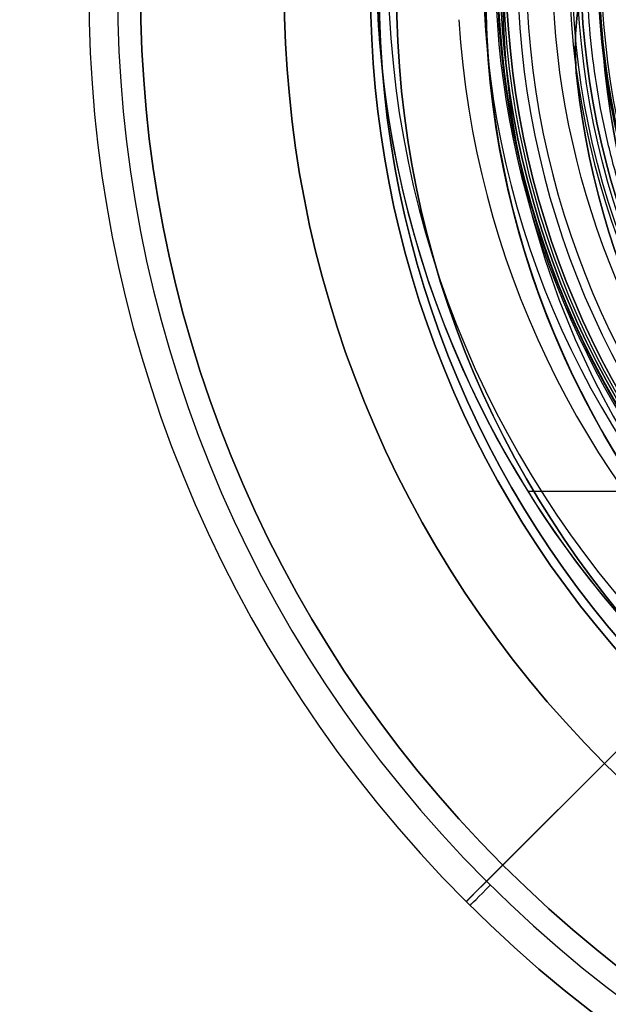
# Model space of a CAD drawing. Header units: centimetres. Extents: x -2.4 to 2.4, y -10.6 to 3.6.
# Tile 3 of 56: x -2.4 to -1.3, y -1.8 to -0.1. Entities that reach past the tile are written whole.
import ezdxf

# ---------------------------------------------------------------- set-up
doc = ezdxf.new("R2010")
doc.units = ezdxf.units.CM
doc.layers.add('Default', color=7, linetype='Continuous', true_color=0x000000)

msp = doc.modelspace()

# ---------------------------------------------------------------- linework, layer by layer
at = {"layer": 'Default'}
for p, q in [((-1.4769, -0.87, 11.5), (-1.309, -0.87, 11.5)), ((-1.3435, -1.3435), (-0.9899, -0.9899)), ((-1.5486, -1.5486, 0.5), (-1.2374, -1.2374, 0.5)), ((-1.5203, -1.5203, 0.18), (-1.3435, -1.3435, 0.18)), ((-1.5839, -1.5839), (-1.5203, -1.5203))]:
    msp.add_line(p, q, dxfattribs=at)
at = {"layer": 'Default', "extrusion": (0, 0, -1)}
for centre, radius, start, end in [((0, 0), 2.15, 315, 135), ((0, 0, -0.18), 1.9, 315, 135), ((0, 0, -0.45), 2.24, 135, 315), ((0, 0.05, -11.41), 1.5303, 179.7201, 83.9588), ((0, 0.05, -10.9), 1.525, 270, 90), ((0, 0.05, -11.37), 1.525, 270, 90), ((0, 0), 2.15, 135, 315), ((0, 0, -0.18), 2.15, 135, 315), ((0, 0.05, -13.5), 1.4336, 289.9216, 90.4312), ((0, 0.05, -9.9), 1.4, 270, 90), ((0, 0.05, -9.8221), 1.355, 270, 90), ((0, 0), 1.4, 96.4027, 353.5973), ((0, 0, -1), 1.4, 96.4027, 353.5973), ((0, 0.05, -11.4), 1.3488, 96.8125, 359.6984), ((0, 0, -0.18), 1.9, 135, 315), ((0, 0, -0.5), 1.75, 225, 45), ((0.7, 0.05, -6.15), 0.6, 345.5225, 68.9657), ((0.7, 0.05, -6.4), 0.6, 345.5225, 68.9657), ((0.7, 0.05, -6.275), 0.6, 345.5225, 68.9657), ((0.8944, -0.1004, -1), 0.5, 353.5973, 92.7668), ((0.8944, -0.1004), 0.5, 353.5973, 92.7668), ((0, 0.05, -11.38), 1.515, 180, 360), ((0, 0.05, -11.275), 1.515, 180, 0), ((0, 0.05, -10.9441), 1.3909, 180, 0), ((0, 0.05, -11.13), 1.385, 180, 0), ((0, 0.05, -11.0441), 1.385, 180, 0), ((0, 0.05, -11.56), 1.3529, 180, 360), ((0, 0.05, -11.5565), 1.3526, 180, 0), ((0, 0, -11.37), 1.735, 180, 0), ((0, 0, -11.4), 1.705, 180, 0), ((0, 0, -0.4), 1.705, 180, 0), ((0, 0, -6.15), 1.55, 180, 0), ((0, 0, -9.2), 1.35, 184.6844, 355.3156), ((0, 0, -8.4), 1.35, 184.6844, 355.3156)]:
    msp.add_arc(centre, radius, start, end, dxfattribs=at)
at = {"layer": 'Default'}
for centre, radius, start, end in [((0, 0, 0.45), 2.24, 45, 225), ((0, 0), 2.24, 45, 225), ((0, 0, 0.225), 2.24, 45, 225), ((0, 0, 0.5), 2.19, 45, 225), ((0, 0, 0.18), 2.15, 45, 225), ((0, 0, 0.09), 2.15, 45, 225), ((0, 0), 1.9, 45, 225), ((0, 0, 0.09), 1.9, 45, 225), ((0, 0.05, 13.68), 1.74, 90, 270), ((0, 0.05, 12.59), 1.74, 90, 260.7392), ((0, 0.05, 13.7), 1.72, 90, 270), ((0, 0.05, 11.4), 1.555, 90, 270), ((0, 0), 2.24, 225, 45), ((0, 0, 0.225), 2.24, 225, 45), ((0, 0.05, 13.4035), 1.5335, 90, 250.0784), ((0, 0.05, 11.135), 1.525, 90, 270), ((0, 0.05, 11.4), 1.5203, 96.0412, 0.2799), ((0, 0, 0.5), 2.19, 225, 45), ((0, 0, 0.09), 2.15, 225, 45), ((0, 0, 1), 1.52, 45, 225), ((0, 0.05, 6.4), 1.355, 90, 198.1999), ((0, 0.05, 8.111), 1.355, 90, 270), ((0, 0, 0.5), 1.4, 186.4027, 83.5973), ((0, 0), 1.9, 225, 45), ((0, 0, 0.09), 1.9, 225, 45), ((0, 0, 0.4), 1.75, 135, 315), ((0, 0, 0.45), 1.75, 135, 315), ((-0.8944, -0.1004, 0.5), 0.5, 87.2332, 186.4027), ((0, 0.05, 11.4137), 1.5296, 180, 0), ((0, 0.05, 11.17), 1.515, 180, 0), ((0, 0.05, 11.4), 1.495, 180, 0), ((0, 0.05, 11.15), 1.495, 180, 0), ((0, 0.05, 10.855), 1.48, 180, 270), ((0, 0.05, 11.15), 1.405, 180, 0), ((0, 0.05, 10.9583), 1.385, 180, 0), ((0, 0, 0.43), 1.735, 180, 0), ((0, 0, 5.9), 1.735, 180, 0), ((0, 0, 0.4), 1.705, 180, 360), ((0, 0, 3.56), 1.55, 180, 0), ((0, 0, 0.97), 1.55, 180, 225), ((0, 0.05, 11.5), 1.74, 183.2947, 270), ((0, 0.05, 11.5), 1.6, 183.5833, 270), ((0, 0, 8.8), 1.35, 184.6844, 253.8724)]:
    msp.add_arc(centre, radius, start, end, dxfattribs=at)
at = {"layer": 'Default', "extrusion": (-0.707107, 0.707107, 6.53158e-14)}
msp.add_arc((2.19, 0.45), 0.05, 360, 90, dxfattribs=at)
at = {"layer": 'Default', "extrusion": (-0.710094, 0.704107, 0)}
msp.add_arc((2.19, 0.45), 0.05, 0, 90, dxfattribs=at)
at = {"layer": 'Default'}
msp.add_rational_spline([(1.374, 0.05, 11.7083), (1.374, -0.7592, 11.7083), (0.8005, -1.324, 11.7083), (0, -1.324, 11.7083), (-0.8005, -1.324, 11.7083), (-1.374, -0.7592, 11.7083), (-1.374, 0.05, 11.7083)], [1.15675898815, 0.938030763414, 0.948198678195, 1.18726273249, 0.948198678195, 0.938030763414, 1.15675898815], degree=3, knots=[1.204921, 1.204921, 1.204921, 1.204921, 28.329634, 28.329634, 28.329634, 55.454347, 55.454347, 55.454347, 55.454347], dxfattribs=at)
for points, degree in [([(-1.3455, -0.1103, 8.4), (-1.3455, -0.1103, 8.8), (-1.3455, -0.1103, 9.2)], 2), ([(-1.3236, -0.2398, 8.3917), (-1.3268, -0.2256, 8.3926), (-1.3326, -0.1969, 8.3944), (-1.3398, -0.1537, 8.3972), (-1.3438, -0.1248, 8.3991), (-1.3455, -0.1103, 8.4)], 3), ([(-1.3455, -0.1103, 9.2), (-1.3438, -0.1248, 9.2009), (-1.3398, -0.1537, 9.2028), (-1.3326, -0.1969, 9.2056), (-1.3268, -0.2256, 9.2074), (-1.3236, -0.2398, 9.2083)], 3), ([(-1.3913, -0.1561, 1), (-1.3913, -0.1561, 0.5), (-1.3913, -0.1561)], 2), ([(-1.3435, -1.3435, 0.18), (-1.3435, -1.3435, 0.09), (-1.3435, -1.3435)], 2), ([(-1.5203, -1.5203, 0.18), (-1.5203, -1.5203, 0.09), (-1.5203, -1.5203)], 2), ([(-1.5839, -1.5839), (-1.5839, -1.5839, 0.225), (-1.5839, -1.5839, 0.45)], 2)]:
    msp.add_open_spline(points, degree=degree, dxfattribs=at)

doc.saveas('drawing.dxf')
